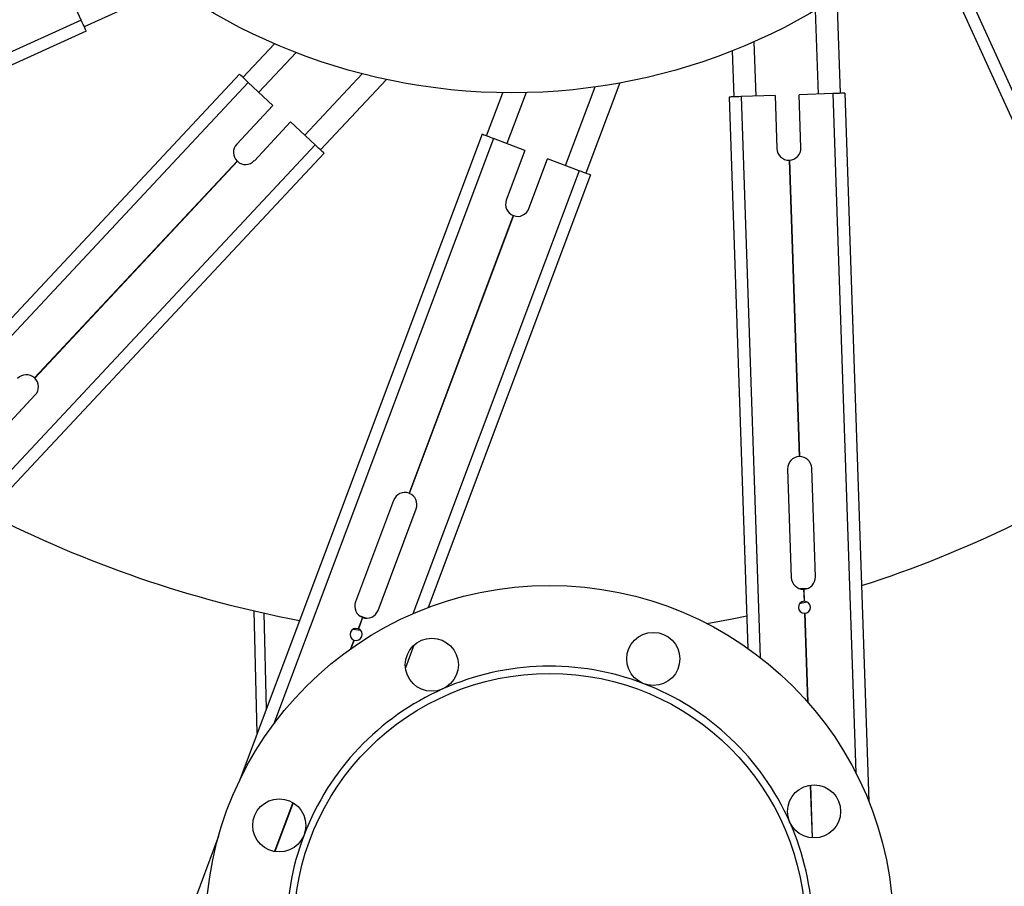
# Model space of a CAD drawing. Header units: millimetres. Extents: x 51 to 3958, y -118 to 3790.
# Tile 5 of 22: x 1801 to 2209, y 1259 to 1618. Entities that reach past the tile are written whole.
import ezdxf

# ---------------------------------------------------------------- set-up
doc = ezdxf.new("R2010")
doc.units = ezdxf.units.MM

msp = doc.modelspace()

# ---------------------------------------------------------------- linework, layer by layer
at = {"color": 7, "linetype": 'Continuous', "lineweight": 25}
for p, q in [((2187.86, 1641.83), (2893.1, 89.52)), ((2183.31, 1639.76), (2888.55, 87.45)), ((1826.03, 1618.17), (1820.24, 1630.91)), ((1863.67, 1631.97), (1827.27, 1615.44)), ((2139.2, 1627.81), (2140.55, 1587.85)), ((1826.03, 1618.17), (273.72, 912.93)), ((1828.1, 1613.62), (275.79, 908.37)), ((1893.05, 1594.43), (1906.14, 1608.43)), ((2096.58, 1586.37), (2095.93, 1605.52)), ((1891.59, 1595.8), (727.33, 350.2)), ((1895.25, 1592.38), (730.98, 346.78)), ((1905.47, 1582.82), (1895.25, 1592.38)), ((1952.5, 1593.6), (1925.2, 1564.39)), ((2049.25, 1592.13), (2035.21, 1554.7)), ((1994.01, 1570.16), (2000.74, 1588.1)), ((2137.55, 1587.75), (2123.56, 1587.28)), ((2142.55, 1587.92), (2152.47, 1294.13)), ((2094.58, 1586.3), (2102.29, 1357.7)), ((2113.57, 1586.94), (2099.57, 1586.47)), ((2113.57, 1586.94), (2114.31, 1564.95)), ((2124.3, 1565.29), (2123.56, 1587.28)), ((1905.47, 1582.82), (1890.45, 1566.75)), ((1897.76, 1559.92), (1912.78, 1576)), ((1923.01, 1566.44), (1912.78, 1576)), ((1992.14, 1570.86), (1891.43, 1302.45)), ((2009.93, 1564.19), (1996.82, 1569.1)), ((1923.01, 1566.44), (758.75, 320.84)), ((1926.66, 1563.02), (762.4, 317.42)), ((2009.93, 1564.19), (2002.2, 1543.59)), ((1890.65, 1559.72), (1806.66, 1469.86)), ((1890.73, 1559.65), (1806.73, 1469.79)), ((2011.56, 1540.08), (2019.29, 1560.67)), ((2032.4, 1555.75), (2019.29, 1560.67)), ((2119.42, 1560.12), (2123.57, 1437.19)), ((2119.52, 1560.12), (2123.67, 1437.19)), ((2037.08, 1554), (1969.76, 1374.58)), ((2005.08, 1537.17), (1961.87, 1422.01)), ((2005.17, 1537.13), (1961.96, 1421.97)), ((1776.21, 1429.88), (1806.94, 1462.76)), ((2118.79, 1432.03), (2120.31, 1387.05)), ((2130.31, 1387.39), (2128.79, 1432.36)), ((1955.48, 1419.07), (1939.67, 1376.93)), ((1949.03, 1373.42), (1964.84, 1415.55)), ((2123.79, 1382.46), (2127.08, 1382.55)), ((2125.43, 1382.22), (2125.6, 1377.22)), ((2125.53, 1382.23), (2125.7, 1377.23)), ((2123.76, 1376.26), (2126.68, 1377.04)), ((2123.77, 1376.27), (2126.68, 1377.04)), ((1898.96, 1322.53), (1897.63, 1373.26)), ((1901.66, 1372.35), (1902.7, 1332.49)), ((1941.12, 1371.36), (1944.2, 1370.18)), ((2125.77, 1372.23), (2127, 1335.53)), ((2125.87, 1372.23), (2127.11, 1335.41)), ((1942.55, 1370.51), (1940.79, 1365.83)), ((1942.64, 1370.48), (1940.88, 1365.8)), ((1938.72, 1365.64), (1941.72, 1365.25)), ((1938.74, 1365.65), (1941.72, 1365.25)), ((1939.03, 1361.15), (1937.66, 1357.49)), ((1939.13, 1361.12), (1937.8, 1357.59)), ((1963.93, 1359.05), (1960.4, 1349.62)), ((2128.17, 1300.97), (2128.91, 1279.12)), ((2128.27, 1300.98), (2129.01, 1279.11)), ((1913.73, 1293.73), (1906.13, 1273.46)), ((1913.82, 1293.67), (1906.23, 1273.44)), ((1882.95, 1279.86), (1393.17, -25.47))]:
    msp.add_line(p, q, dxfattribs=at)
at = {"color": 1, "linetype": 'Continuous', "lineweight": 25}
for p, q in [((2131.56, 1587.55), (2130.38, 1622.36)), ((2104.81, 1609.24), (2105.57, 1586.67)), ((1915.05, 1604.79), (1899.63, 1588.29)), ((1918.62, 1570.53), (1942.41, 1595.98)), ((2010.37, 1588.14), (2002.44, 1567)), ((2026.78, 1557.86), (2039.02, 1590.48)), ((2137.55, 1587.75), (2147.06, 1306.04)), ((2099.57, 1586.47), (2107.42, 1353.91)), ((1996.82, 1569.1), (1905.66, 1326.15)), ((2032.4, 1555.75), (1963.46, 1372.02))]:
    msp.add_line(p, q, dxfattribs=at)
at = {"color": 7, "linetype": 'Continuous', "lineweight": 25, "flags": 128}
for points in [[(1828.1, 1613.62), (1828.06, 1613.7), (1827.94, 1613.96), (1827.75, 1614.38), (1827.49, 1614.95), (1827.18, 1615.64), (1826.82, 1616.43), (1826.43, 1617.28), (1826.03, 1618.17)], [(1895.25, 1592.38), (1894.53, 1593.05), (1893.85, 1593.69), (1893.22, 1594.28), (1892.66, 1594.8), (1892.21, 1595.22), (1891.87, 1595.54), (1891.66, 1595.73), (1891.59, 1595.8)], [(2142.55, 1587.92), (2142.45, 1587.91), (2142.17, 1587.9), (2141.71, 1587.89), (2141.09, 1587.87), (2140.33, 1587.84), (2139.46, 1587.81), (2138.53, 1587.78), (2137.55, 1587.75)], [(2099.57, 1586.47), (2098.6, 1586.43), (2097.66, 1586.4), (2096.8, 1586.37), (2096.04, 1586.35), (2095.42, 1586.33), (2094.96, 1586.31), (2094.67, 1586.3), (2094.58, 1586.3)], [(1996.82, 1569.1), (1995.91, 1569.45), (1995.03, 1569.78), (1994.22, 1570.08), (1993.51, 1570.35), (1992.93, 1570.56), (1992.5, 1570.73), (1992.23, 1570.83), (1992.14, 1570.86)], [(1926.66, 1563.02), (1926.59, 1563.09), (1926.38, 1563.28), (1926.04, 1563.6), (1925.59, 1564.02), (1925.04, 1564.54), (1924.4, 1565.13), (1923.72, 1565.77), (1923.01, 1566.44)], [(2037.08, 1554), (2036.99, 1554.03), (2036.72, 1554.13), (2036.29, 1554.29), (2035.71, 1554.51), (2035, 1554.78), (2034.19, 1555.08), (2033.31, 1555.41), (2032.4, 1555.75)], [(2085.32, 1367.99), (2095.84, 1369.93), (2101.84, 1371.14)]]:
    msp.add_lwpolyline(points, dxfattribs=at)
at = {"color": 7, "linetype": 'Continuous', "lineweight": 25}
for centre, radius in [((2004.55, 1836.07), 248), ((2020.13, 1241.28), 142.5), ((2063.13, 1353.3), 11), ((1971.32, 1350.9), 11), ((2020.13, 1241.28), 106), ((2129.75, 1290.08), 11), ((1908.1, 1284.28), 11)]:
    msp.add_circle(centre, radius, dxfattribs=at)
for centre, radius, start, end in [((1894.1, 1563.34), 5, 136.9331, 226.3602), ((2119.3, 1565.12), 5, 181.9331, 271.3602), ((2119.3, 1565.12), 5, 272.5061, 1.9331), ((1894.1, 1563.34), 5, 227.5061, 316.9331), ((2006.88, 1541.83), 5, 159.4331, 248.8602), ((2006.88, 1541.83), 5, 250.0061, 339.4331), ((1803.28, 1466.17), 5, 47.5061, 136.9331), ((1803.28, 1466.17), 5, 316.9331, 46.3602), ((2004.55, 1836.07), 475, 287.7598, 304.3184), ((2123.79, 1432.2), 5, 92.5061, 181.9331), ((2123.79, 1432.2), 5, 1.9331, 91.3602), ((1960.16, 1417.31), 5, 70.0061, 159.4331), ((1960.16, 1417.31), 5, 339.4331, 68.8602), ((2004.55, 1836.07), 475, 242.7598, 259.3184), ((2125.31, 1387.22), 5, 181.9331, 271.3602), ((2125.31, 1387.22), 5, 272.5061, 1.9331), ((1944.35, 1375.18), 5, 159.4331, 248.8602), ((2125.73, 1374.73), 2.5, 93.0791, 270.7872), ((2125.73, 1374.73), 2.5, 273.0791, 90.7872), ((1944.35, 1375.18), 5, 250.0061, 339.4331), ((1939.96, 1363.47), 2.5, 70.5791, 248.2872), ((1939.96, 1363.47), 2.5, 250.5791, 68.2872), ((2020.13, 1241.28), 109, 69, 114), ((2020.13, 1241.28), 109, 24, 69), ((2020.13, 1241.28), 109, 114, 159), ((2020.13, 1241.28), 109, 339, 24), ((2020.13, 1241.28), 109, 159, 204)]:
    msp.add_arc(centre, radius, start, end, dxfattribs=at)

doc.saveas('drawing.dxf')
